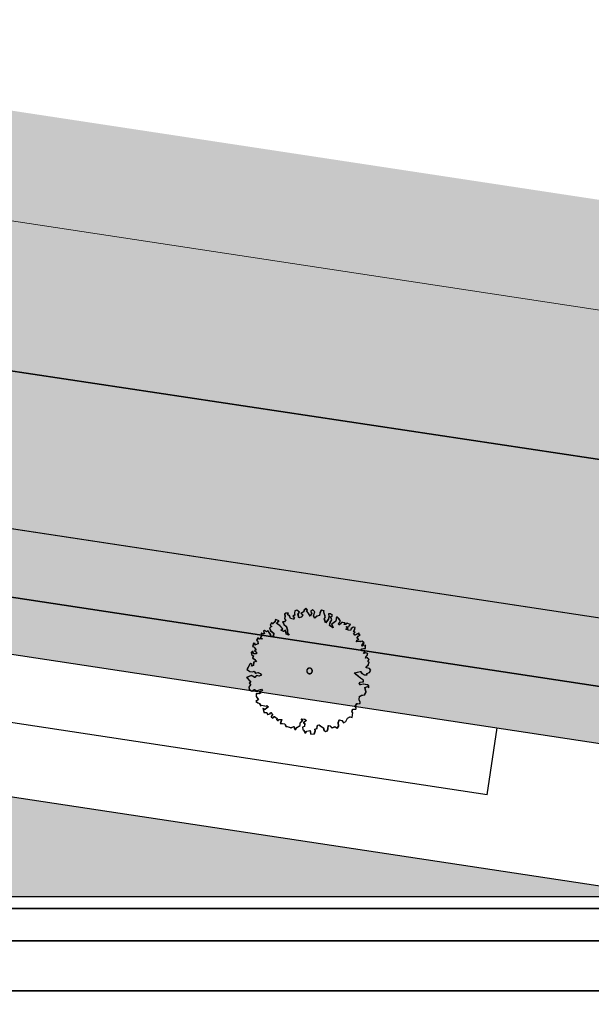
# Model space of a CAD drawing. Header units: metres. Extents: x -5203299 to 2078834, y 245743 to 5816291.
# Tile 230 of 256: x 366429 to 366455, y 5814220 to 5814263. Entities that reach past the tile are written whole.
import ezdxf

# ---------------------------------------------------------------- set-up
doc = ezdxf.new("R2010")
doc.units = ezdxf.units.M
doc.header["$LTSCALE"] = 0.5
for name, color, linetype, lineweight in [('02.02_Nutzung. Gebäude-Gewerbe Neubau', 7, 'Continuous', 9), ('2D-Schatten', 7, 'Continuous', 5), ('30 -39 Baustelle- Fläche', 7, 'Continuous', 15), ('99.04_Erschließung_VP-S-Borde-Kantenstein', 7, 'Continuous', 25), ('CS_XREF_Straßenpl-Bäume', 7, 'Continuous', 25), ('Keine', 7, 'Continuous', 9)]:
    doc.layers.add(name, color=color, linetype=linetype, lineweight=lineweight)
for name, color, linetype, lineweight, true_color in [('30 -34 Innenwände- 4 Türen_Fenster', 7, 'Continuous', 15, 0x9955ff), ('99.04_Erschließung_VP-S-Borde-Begrenzungslinie-Parkstände', 1, 'Continuous', 25, 0xff0000), ('99.04_Erschließung_VP-S-Farben-Gehweg-Betonsteinpflaster', 7, 'Continuous', 25, 0xffd6a8), ('99.04_Erschließung_VP-S-Farben-Grünflächen', 7, 'Continuous', 25, 0xc2e687), ('99.04_Erschließung_VP-S-Farben-Mulde', 7, 'Continuous', 25, 0xa8ffff), ('99.04_Gleisplanung VP 02_23-EB-1236L-A-FAHRKANTE', 150, 'Continuous', 35, 0x007fff), ('99.04_Gleisplanung VP 02_23-EB-1236R-A-FAHRKANTE', 150, 'Continuous', 35, 0x007fff), ('S-Baum', 7, 'Continuous', 25, 0x4c994c)]:
    doc.layers.add(name, color=color, linetype=linetype, lineweight=lineweight, true_color=true_color)

# ---------------------------------------------------------------- blocks, each defined once
blk = doc.blocks.new('Gruppe-12')
at = {"layer": 'S-Baum', "flags": 128}
blk.add_lwpolyline([(366444.987, 5814234.718), (366444.919, 5814234.721), (366444.841, 5814234.743), (366444.842, 5814234.791), (366444.933, 5814234.876), (366444.976, 5814234.99), (366444.929, 5814235.012), (366444.931, 5814235.06), (366444.969, 5814235.118), (366444.895, 5814235.18), (366444.815, 5814235.171), (366444.828, 5814235.21), (366444.9, 5814235.315), (366444.91, 5814235.383), (366444.823, 5814235.406), (366444.726, 5814235.381), (366444.786, 5814235.486), (366444.643, 5814235.499), (366444.634, 5814235.579), (366444.734, 5814235.595), (366444.81, 5814235.593), (366444.805, 5814235.7), (366444.826, 5814235.728), (366444.739, 5814235.751), (366444.658, 5814235.705), (366444.661, 5814235.782), (366444.743, 5814235.858), (366444.665, 5814235.92), (366444.586, 5814235.903), (366444.509, 5814235.906), (366444.41, 5814235.898), (366444.432, 5814235.968), (366444.512, 5814236.002), (366444.436, 5814236.075), (366444.507, 5814236.16), (366444.575, 5814236.186), (366444.52, 5814236.217), (366444.522, 5814236.284), (366444.433, 5814236.239), (366444.344, 5814236.194), (366444.276, 5814236.284), (366444.356, 5814236.321), (366444.289, 5814236.352), (366444.332, 5814236.438), (366444.355, 5814236.525), (366444.268, 5814236.548), (366444.186, 5814236.482), (366444.144, 5814236.405), (366444.056, 5814236.408), (366443.95, 5814236.451), (366444.031, 5814236.488), (366443.954, 5814236.57), (366444.073, 5814236.566), (366444.104, 5814236.641), (366444.164, 5814236.659), (366444.058, 5814236.693), (366443.988, 5814236.724), (366443.929, 5814236.667), (366443.87, 5814236.66), (366443.901, 5814236.735), (366443.805, 5814236.75), (366443.745, 5814236.752), (366443.704, 5814236.694), (366443.654, 5814236.648), (366443.596, 5814236.698), (366443.658, 5814236.755), (366443.699, 5814236.813), (366443.635, 5814236.911), (366443.55, 5814237.002), (366443.518, 5814236.963), (366443.493, 5814236.809), (366443.402, 5814236.733), (366443.313, 5814236.679), (366443.366, 5814236.51), (366443.215, 5814236.623), (366443.248, 5814236.769), (366443.319, 5814236.874), (366443.267, 5814237.003), (366443.346, 5814237.068), (366443.26, 5814237.139), (366443.173, 5814237.142), (366443.189, 5814237.026), (366443.165, 5814236.908), (366443.043, 5814236.736), (366442.99, 5814236.914), (366443.032, 5814237.011), (366442.96, 5814237.217), (366442.973, 5814237.265), (366442.855, 5814237.3), (366442.795, 5814237.195), (366442.771, 5814237.068), (366442.662, 5814237.032), (366442.561, 5814236.948), (366442.505, 5814237.049), (366442.562, 5814237.231), (366442.477, 5814237.313), (366442.376, 5814237.257), (366442.421, 5814237.159), (366442.368, 5814237.034), (366442.266, 5814237.181), (366442.2, 5814237.254), (366442.231, 5814237.321), (366442.165, 5814237.383), (366442.086, 5814237.306), (366442.072, 5814237.219), (366441.954, 5814237.164), (366442.039, 5814237.082), (366441.956, 5814236.988), (366441.859, 5814236.963), (366441.817, 5814237.117), (366441.814, 5814237.12), (366441.887, 5814237.214), (366441.763, 5814237.306), (366441.674, 5814237.272), (366441.659, 5814237.165), (366441.668, 5814237.077), (366441.595, 5814237.029), (366441.664, 5814236.978), (366441.611, 5814236.901), (366441.487, 5814236.936), (366441.432, 5814237.065), (366441.354, 5814237.096), (366441.396, 5814237.174), (366441.28, 5814237.167), (366441.228, 5814237.12), (366441.244, 5814237.021), (366441.221, 5814236.934), (366441.269, 5814236.836), (366441.216, 5814236.79), (366441.14, 5814236.781), (366441.193, 5814236.672), (366441.297, 5814236.572), (366441.343, 5814236.423), (366441.347, 5814236.296), (366441.422, 5814236.186), (366441.297, 5814236.238), (366441.263, 5814236.406), (366441.182, 5814236.35), (366441.068, 5814236.413), (366441.138, 5814236.478), (366441.007, 5814236.619), (366440.874, 5814236.702), (366440.974, 5814236.826), (366440.82, 5814236.88), (366440.797, 5814236.784), (366440.695, 5814236.689), (366440.64, 5814236.739), (366440.586, 5814236.633), (366440.654, 5814236.574), (366440.553, 5814236.518), (366440.608, 5814236.38), (366440.741, 5814236.277), (366440.728, 5814236.15), (366440.62, 5814236.134), (366440.592, 5814236.242), (366440.482, 5814236.404), (366440.42, 5814236.336), (366440.334, 5814236.398), (366440.286, 5814236.38), (366440.321, 5814236.251), (366440.261, 5814236.245), (366440.194, 5814236.276), (366440.192, 5814236.208), (366440.189, 5814236.129), (366440.148, 5814236.093), (366440.234, 5814236.022), (366440.106, 5814236.007), (366440.04, 5814236.077), (366439.989, 5814235.971), (366440.035, 5814235.93), (366440.042, 5814235.803), (366439.902, 5814235.748), (366439.915, 5814235.818), (366439.845, 5814235.838), (366439.804, 5814235.695), (366439.87, 5814235.653), (366439.954, 5814235.542), (366439.893, 5814235.496), (366439.979, 5814235.443), (366439.968, 5814235.367), (366439.849, 5814235.371), (366439.805, 5814235.48), (366439.744, 5814235.422), (366439.752, 5814235.334), (366439.838, 5814235.272), (366439.806, 5814235.185), (366439.892, 5814235.115), (366439.976, 5814235.004), (366439.948, 5814235.017), (366439.848, 5814234.989), (366439.843, 5814234.853), (366439.763, 5814234.816), (366439.785, 5814234.883), (366439.719, 5814234.934), (366439.678, 5814234.907), (366439.554, 5814234.668), (366439.678, 5814234.576), (366439.813, 5814234.56), (366439.874, 5814234.589), (366439.928, 5814234.508), (366440.047, 5814234.532), (366440.142, 5814234.492), (366440.199, 5814234.419), (366440.09, 5814234.375), (366439.975, 5814234.407), (366439.893, 5814234.314), (366439.835, 5814234.355), (366439.748, 5814234.398), (366439.542, 5814234.314), (366439.635, 5814234.215), (366439.72, 5814234.133), (366439.661, 5814234.067), (366439.715, 5814233.997), (366439.635, 5814233.884), (366439.66, 5814233.784), (366439.773, 5814233.701), (366439.883, 5814233.777), (366439.989, 5814233.725), (366440.109, 5814233.769), (366440.198, 5814233.794), (366440.244, 5814233.736), (366440.106, 5814233.673), (366440.163, 5814233.612), (366440.092, 5814233.583), (366439.968, 5814233.607), (366439.963, 5814233.471), (366440.055, 5814233.332), (366439.956, 5814233.256), (366440.042, 5814233.194), (366440.117, 5814233.155), (366440.153, 5814233.055), (366440.213, 5814233.081), (366440.34, 5814233.06), (366440.407, 5814233.046), (366440.437, 5814233.073), (366440.503, 5814233.014), (366440.351, 5814232.901), (366440.265, 5814232.943), (366440.31, 5814232.766), (366440.426, 5814232.762), (366440.471, 5814232.673), (366440.579, 5814232.698), (366440.613, 5814232.765), (366440.698, 5814232.674), (366440.626, 5814232.58), (366440.626, 5814232.569), (366440.7, 5814232.51), (366440.771, 5814232.584), (366440.887, 5814232.503), (366440.874, 5814232.445), (366440.931, 5814232.394), (366440.962, 5814232.45), (366441.089, 5814232.457), (366441.035, 5814232.272), (366441.131, 5814232.269), (366441.23, 5814232.266), (366441.248, 5814232.208), (366441.285, 5814232.148), (366441.333, 5814232.135), (366441.488, 5814232.101), (366441.506, 5814232.072), (366441.527, 5814232.091), (366441.636, 5814232.144), (366441.661, 5814232.036), (366441.699, 5814231.986), (366441.762, 5814232.092), (366441.912, 5814232.186), (366441.915, 5814232.282), (366442.027, 5814232.405), (366441.959, 5814232.476), (366442.117, 5814232.47), (366442.191, 5814232.4), (366442.052, 5814232.306), (366442.11, 5814232.267), (366442.106, 5814232.148), (366442.017, 5814232.111), (366442.031, 5814232.015), (366442.069, 5814231.974), (366442.144, 5814231.844), (366442.206, 5814231.93), (366442.352, 5814231.964), (366442.386, 5814231.796), (366442.542, 5814231.822), (366442.586, 5814231.948), (366442.569, 5814232.016), (366442.658, 5814232.053), (366442.682, 5814232.196), (366442.751, 5814232.214), (366442.809, 5814232.172), (366442.942, 5814232.08), (366442.969, 5814231.983), (366443.035, 5814231.921), (366443.116, 5814231.95), (366443.147, 5814232.036), (366443.161, 5814232.192), (366443.239, 5814232.178), (366443.324, 5814232.087), (366443.461, 5814232.133), (366443.558, 5814232.071), (366443.621, 5814232.156), (366443.607, 5814232.324), (366443.647, 5814232.43), (366443.765, 5814232.406), (366443.838, 5814232.304), (366443.939, 5814232.36), (366444.012, 5814232.505), (366444.121, 5814232.569), (366444.22, 5814232.546), (366444.247, 5814232.76), (366444.208, 5814232.77), (366444.241, 5814232.916), (366444.3, 5814232.914), (366444.376, 5814232.903), (366444.397, 5814232.93), (366444.397, 5814232.939), (366444.364, 5814233.048), (366444.436, 5814233.164), (366444.472, 5814233.151), (366444.572, 5814233.159), (366444.574, 5814233.219), (366444.529, 5814233.316), (366444.543, 5814233.491), (366444.574, 5814233.49), (366444.644, 5814233.536), (366444.692, 5814233.526), (366444.772, 5814233.551), (366444.833, 5814233.677), (366444.791, 5814233.865), (366444.9, 5814233.909), (366444.958, 5814233.859), (366444.961, 5814233.947), (366444.894, 5814233.989), (366444.717, 5814234.014), (366444.58, 5814233.988), (366444.534, 5814234.049), (366444.576, 5814234.107), (366444.712, 5814234.122), (366444.723, 5814234.198), (366444.601, 5814234.27), (366444.372, 5814234.456), (366444.315, 5814234.526), (366444.58, 5814234.574), (366444.657, 5814234.495), (366444.762, 5814234.432), (366444.878, 5814234.439), (366444.872, 5814234.496), (366444.872, 5814234.496), (366444.989, 5814234.54), (366445.041, 5814234.637)], close=True, dxfattribs=at)
at = {"layer": 'S-Baum'}
blk.add_rational_spline([(366442.298, 5814234.487), (366442.06, 5814234.551), (366442.124, 5814234.789), (366442.362, 5814234.725), (366442.6, 5814234.661), (366442.536, 5814234.424), (366442.298, 5814234.487)], [1, 0.333333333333, 0.333333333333, 1, 0.333333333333, 0.333333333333, 1], degree=3, knots=[0, 0, 0, 0, 0.5, 0.5, 0.5, 1, 1, 1, 1], dxfattribs=at)
blk = doc.blocks.new('_25-01-10_187 KRA_CS_LP4_Außenanlagenplan (3D)')
at = {"layer": 'CS_XREF_Straßenpl-Bäume'}
blk.add_blockref('Gruppe-12', (0, 0), dxfattribs=at)
blk = doc.blocks.new('Gruppe-447')
at = {"layer": 'S-Baum', "flags": 128}
blk.add_lwpolyline([(-147.824, 29.011), (-147.892, 29.013), (-147.971, 29.035), (-147.969, 29.083), (-147.879, 29.168), (-147.835, 29.283), (-147.882, 29.304), (-147.881, 29.352), (-147.842, 29.41), (-147.916, 29.472), (-147.996, 29.463), (-147.983, 29.503), (-147.912, 29.608), (-147.901, 29.675), (-147.988, 29.698), (-148.085, 29.673), (-148.025, 29.778), (-148.169, 29.792), (-148.177, 29.871), (-148.078, 29.888), (-148.001, 29.885), (-148.006, 29.993), (-147.985, 30.02), (-148.072, 30.043), (-148.153, 29.998), (-148.151, 30.074), (-148.069, 30.151), (-148.146, 30.213), (-148.226, 30.196), (-148.302, 30.198), (-148.401, 30.19), (-148.379, 30.26), (-148.299, 30.294), (-148.376, 30.368), (-148.305, 30.453), (-148.236, 30.479), (-148.292, 30.509), (-148.289, 30.577), (-148.379, 30.532), (-148.468, 30.487), (-148.535, 30.577), (-148.455, 30.614), (-148.522, 30.644), (-148.479, 30.73), (-148.457, 30.817), (-148.544, 30.84), (-148.625, 30.775), (-148.667, 30.697), (-148.755, 30.7), (-148.861, 30.743), (-148.78, 30.78), (-148.857, 30.862), (-148.738, 30.858), (-148.707, 30.933), (-148.647, 30.951), (-148.754, 30.986), (-148.823, 31.016), (-148.882, 30.959), (-148.942, 30.953), (-148.911, 31.028), (-149.007, 31.042), (-149.066, 31.044), (-149.107, 30.986), (-149.157, 30.94), (-149.215, 30.99), (-149.154, 31.047), (-149.112, 31.105), (-149.177, 31.204), (-149.261, 31.294), (-149.294, 31.256), (-149.319, 31.101), (-149.409, 31.025), (-149.499, 30.971), (-149.445, 30.803), (-149.597, 30.915), (-149.563, 31.061), (-149.492, 31.166), (-149.544, 31.296), (-149.466, 31.361), (-149.551, 31.432), (-149.639, 31.435), (-149.623, 31.318), (-149.646, 31.2), (-149.768, 31.029), (-149.822, 31.206), (-149.779, 31.303), (-149.851, 31.51), (-149.838, 31.557), (-149.956, 31.592), (-150.016, 31.487), (-150.04, 31.36), (-150.149, 31.325), (-150.251, 31.24), (-150.307, 31.341), (-150.25, 31.523), (-150.335, 31.605), (-150.436, 31.549), (-150.391, 31.452), (-150.443, 31.326), (-150.546, 31.474), (-150.611, 31.547), (-150.581, 31.614), (-150.646, 31.675), (-150.725, 31.599), (-150.74, 31.511), (-150.858, 31.456), (-150.773, 31.374), (-150.855, 31.281), (-150.952, 31.256), (-150.994, 31.409), (-150.998, 31.413), (-150.924, 31.506), (-151.048, 31.598), (-151.137, 31.565), (-151.152, 31.458), (-151.144, 31.37), (-151.216, 31.321), (-151.147, 31.271), (-151.201, 31.193), (-151.324, 31.229), (-151.379, 31.358), (-151.457, 31.389), (-151.415, 31.466), (-151.531, 31.459), (-151.584, 31.413), (-151.567, 31.313), (-151.59, 31.226), (-151.542, 31.128), (-151.595, 31.082), (-151.672, 31.073), (-151.619, 30.964), (-151.515, 30.864), (-151.469, 30.716), (-151.464, 30.588), (-151.389, 30.478), (-151.515, 30.531), (-151.548, 30.699), (-151.63, 30.642), (-151.744, 30.705), (-151.673, 30.771), (-151.804, 30.911), (-151.937, 30.995), (-151.837, 31.119), (-151.991, 31.172), (-152.014, 31.077), (-152.116, 30.981), (-152.171, 31.031), (-152.226, 30.925), (-152.157, 30.866), (-152.258, 30.81), (-152.203, 30.673), (-152.071, 30.569), (-152.084, 30.442), (-152.192, 30.426), (-152.219, 30.535), (-152.33, 30.697), (-152.391, 30.628), (-152.477, 30.691), (-152.526, 30.672), (-152.491, 30.544), (-152.55, 30.537), (-152.617, 30.568), (-152.619, 30.5), (-152.622, 30.421), (-152.663, 30.386), (-152.578, 30.315), (-152.705, 30.299), (-152.771, 30.369), (-152.823, 30.264), (-152.776, 30.223), (-152.769, 30.095), (-152.91, 30.04), (-152.896, 30.111), (-152.966, 30.13), (-153.008, 29.987), (-152.941, 29.945), (-152.857, 29.835), (-152.918, 29.789), (-152.832, 29.735), (-152.843, 29.659), (-152.962, 29.663), (-153.006, 29.772), (-153.068, 29.715), (-153.059, 29.627), (-152.974, 29.564), (-153.005, 29.478), (-152.92, 29.407), (-152.836, 29.297), (-152.863, 29.309), (-152.964, 29.281), (-152.968, 29.145), (-153.049, 29.109), (-153.027, 29.176), (-153.093, 29.226), (-153.133, 29.199), (-153.257, 28.96), (-153.133, 28.868), (-152.998, 28.852), (-152.937, 28.881), (-152.884, 28.8), (-152.764, 28.825), (-152.669, 28.785), (-152.612, 28.712), (-152.721, 28.667), (-152.836, 28.7), (-152.919, 28.606), (-152.977, 28.648), (-153.063, 28.69), (-153.269, 28.607), (-153.177, 28.508), (-153.092, 28.425), (-153.15, 28.36), (-153.096, 28.29), (-153.176, 28.177), (-153.152, 28.077), (-153.038, 27.994), (-152.928, 28.069), (-152.822, 28.017), (-152.702, 28.061), (-152.613, 28.087), (-152.567, 28.029), (-152.705, 27.965), (-152.648, 27.904), (-152.72, 27.875), (-152.843, 27.899), (-152.848, 27.764), (-152.757, 27.625), (-152.855, 27.549), (-152.77, 27.487), (-152.695, 27.447), (-152.658, 27.347), (-152.598, 27.373), (-152.471, 27.352), (-152.404, 27.338), (-152.375, 27.366), (-152.309, 27.307), (-152.46, 27.193), (-152.546, 27.236), (-152.501, 27.059), (-152.385, 27.055), (-152.34, 26.966), (-152.232, 26.99), (-152.198, 27.057), (-152.114, 26.966), (-152.185, 26.873), (-152.185, 26.861), (-152.111, 26.802), (-152.04, 26.876), (-151.924, 26.796), (-151.938, 26.737), (-151.88, 26.687), (-151.85, 26.742), (-151.722, 26.749), (-151.776, 26.565), (-151.68, 26.561), (-151.581, 26.558), (-151.563, 26.501), (-151.526, 26.44), (-151.478, 26.427), (-151.324, 26.394), (-151.305, 26.365), (-151.284, 26.384), (-151.175, 26.437), (-151.15, 26.328), (-151.112, 26.279), (-151.049, 26.384), (-150.899, 26.478), (-150.896, 26.574), (-150.784, 26.698), (-150.852, 26.768), (-150.694, 26.763), (-150.62, 26.692), (-150.759, 26.598), (-150.701, 26.559), (-150.705, 26.44), (-150.794, 26.404), (-150.78, 26.307), (-150.742, 26.266), (-150.667, 26.136), (-150.605, 26.222), (-150.459, 26.257), (-150.425, 26.089), (-150.269, 26.114), (-150.225, 26.24), (-150.243, 26.309), (-150.154, 26.345), (-150.129, 26.489), (-150.06, 26.506), (-150.002, 26.465), (-149.87, 26.373), (-149.842, 26.275), (-149.776, 26.214), (-149.696, 26.242), (-149.664, 26.329), (-149.651, 26.484), (-149.572, 26.47), (-149.487, 26.379), (-149.35, 26.426), (-149.253, 26.363), (-149.191, 26.449), (-149.205, 26.616), (-149.164, 26.722), (-149.046, 26.698), (-148.973, 26.597), (-148.872, 26.653), (-148.8, 26.797), (-148.69, 26.862), (-148.592, 26.838), (-148.564, 27.053), (-148.604, 27.062), (-148.57, 27.208), (-148.511, 27.206), (-148.435, 27.195), (-148.414, 27.223), (-148.414, 27.231), (-148.447, 27.34), (-148.375, 27.456), (-148.339, 27.444), (-148.24, 27.452), (-148.238, 27.511), (-148.282, 27.609), (-148.268, 27.784), (-148.237, 27.783), (-148.167, 27.828), (-148.12, 27.818), (-148.039, 27.844), (-147.979, 27.969), (-148.02, 28.157), (-147.911, 28.202), (-147.854, 28.152), (-147.851, 28.239), (-147.917, 28.281), (-148.095, 28.307), (-148.231, 28.28), (-148.277, 28.341), (-148.236, 28.399), (-148.099, 28.415), (-148.088, 28.491), (-148.21, 28.563), (-148.439, 28.749), (-148.496, 28.818), (-148.231, 28.866), (-148.155, 28.787), (-148.049, 28.724), (-147.933, 28.731), (-147.94, 28.788), (-147.94, 28.788), (-147.822, 28.832), (-147.771, 28.93)], close=True, dxfattribs=at)
at = {"layer": 'S-Baum'}
blk.add_rational_spline([(-150.513, 28.78), (-150.751, 28.843), (-150.687, 29.081), (-150.449, 29.018), (-150.212, 28.954), (-150.275, 28.716), (-150.513, 28.78)], [1, 0.333333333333, 0.333333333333, 1, 0.333333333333, 0.333333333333, 1], degree=3, knots=[0, 0, 0, 0, 0.5, 0.5, 0.5, 1, 1, 1, 1], dxfattribs=at)
blk = doc.blocks.new('_23-07-06_Massenplan_TB_Weiterführende Schule (3D)')
at = {"layer": '02.02_Nutzung. Gebäude-Gewerbe Neubau', "linetype": 'Continuous', "lineweight": 0}
blk.add_hatch(color=9, dxfattribs=at).paths.add_polyline_path([(-115.411, 43.928), (-131.126, 43.915), (-137.412, 44.869), (-185.418, 52.158), (-185.406, 38.499), (-132.138, 30.414), (-115.399, 30.428)])
at = {"layer": '2D-Schatten', "linetype": 'Continuous', "lineweight": 0, "transparency": 33554457}
blk.add_hatch(color=7, dxfattribs=at).paths.add_polyline_path([(-193.941, 78.86), (-191.818, 78.862), (-191.818, 55.771), (-185.42, 54.713), (-185.432, 68.869), (-183.309, 68.871), (-183.299, 56.723), (-137.416, 49.757), (-137.414, 47.184), (-130.15, 45.95), (-115.412, 45.95), (-115.418, 52.928), (-137.418, 52.91), (-135.297, 55.031), (-113.297, 55.05), (-113.291, 48.169), (-111.168, 48.171), (-111.157, 34.671), (-115.399, 30.428), (-115.411, 43.928), (-131.126, 43.915), (-185.418, 52.158), (-185.418, 52.158), (-193.915, 53.448)])
at = {"layer": '99.04_Erschließung_VP-S-Farben-Gehweg-Betonsteinpflaster', "linetype": 'Continuous', "lineweight": 0, "true_color": 0xffd6a8}
h = blk.add_hatch(color=41, dxfattribs=at)
edge = h.paths.add_edge_path()
edge.add_line((-110.137, 30.4), (-132.045, 30.4))
edge.add_line((-132.045, 30.4), (-219.411, 43.661))
edge.add_line((-219.411, 43.661), (-219.408, 40.626))
edge.add_line((-219.408, 40.626), (-119.102, 25.401))
edge.add_arc((-112.461, 69.15), 44.25, 261.3692, 270)
edge.add_line((-112.461, 24.9), (-110.137, 24.9))
edge.add_line((-110.137, 24.9), (-110.137, 30.4))
at = {"layer": '99.04_Erschließung_VP-S-Farben-Grünflächen', "linetype": 'Continuous', "lineweight": 0, "true_color": 0xc2e687}
blk.add_hatch(color=71, dxfattribs=at).paths.add_polyline_path([(-204.387, 29.462), (-204.387, 18.888), (-110.137, 18.888), (-110.137, 19.15), (-136.225, 19.15)])
at = {"layer": '99.04_Erschließung_VP-S-Farben-Mulde', "linetype": 'Continuous', "lineweight": 0, "true_color": 0xa8ffff}
h = blk.add_hatch(color=131, dxfattribs=at)
edge = h.paths.add_edge_path()
edge.add_line((-219.408, 40.626), (-219.406, 38.097))
edge.add_line((-219.406, 38.097), (-119.477, 22.929))
edge.add_arc((-112.461, 69.15), 46.75, 261.3692, 270)
edge.add_line((-112.461, 22.4), (-110.137, 22.4))
edge.add_line((-110.137, 22.4), (-110.137, 24.9))
edge.add_line((-110.137, 24.9), (-112.461, 24.9))
edge.add_line((-112.461, 24.9), (-112.461, 24.9))
edge.add_arc((-112.428, 69.59), 44.69, 261.4117, 269.9574, ccw=False)
edge.add_line((-119.102, 25.401), (-119.102, 25.401))
edge.add_line((-119.102, 25.401), (-219.408, 40.626))
h = blk.add_hatch(color=131, dxfattribs=at)
edge = h.paths.add_edge_path()
edge.add_line((-219.408, 40.626), (-219.406, 38.097))
edge.add_line((-219.406, 38.097), (-119.477, 22.929))
edge.add_arc((-112.461, 69.15), 46.75, 261.3692, 270)
edge.add_line((-112.461, 22.4), (-110.137, 22.4))
edge.add_line((-110.137, 22.4), (-110.137, 24.9))
edge.add_line((-110.137, 24.9), (-112.461, 24.9))
edge.add_arc((-112.428, 69.59), 44.69, 261.4117, 269.9574, ccw=False)
edge.add_line((-119.102, 25.401), (-219.408, 40.626))
at = {"layer": '02.02_Nutzung. Gebäude-Gewerbe Neubau', "flags": 128}
blk.add_lwpolyline([(-115.411, 43.928), (-131.126, 43.915), (-137.412, 44.869), (-185.418, 52.158), (-185.406, 38.499), (-132.138, 30.414), (-115.399, 30.428)], close=True, dxfattribs=at)
at = {"layer": '99.04_Erschließung_VP-S-Borde-Begrenzungslinie-Parkstände'}
for q in [(-187.089, 30.158), (-142.149, 26.371)]:
    blk.add_line((-142.599, 23.405), q, dxfattribs=at)
at = {"layer": '99.04_Erschließung_VP-S-Borde-Kantenstein', "lineweight": 9}
for p, q in [((-132.045, 30.4), (-219.411, 43.661)), ((-119.102, 25.401), (-219.408, 40.626))]:
    blk.add_line(p, q, dxfattribs=at)
at = {"layer": '99.04_Erschließung_VP-S-Farben-Gehweg-Betonsteinpflaster', "flags": 128}
blk.add_lwpolyline([(-110.137, 30.4), (-132.045, 30.4), (-219.411, 43.661), (-219.408, 40.626), (-119.102, 25.401, 0.037677), (-112.461, 24.9), (-110.137, 24.9)], format="xyb", close=True, dxfattribs=at)
at = {"layer": '99.04_Erschließung_VP-S-Farben-Grünflächen', "flags": 128}
blk.add_lwpolyline([(-204.387, 29.462), (-204.387, 18.888), (-110.137, 18.888), (-110.137, 19.15), (-136.225, 19.15)], close=True, dxfattribs=at)
at = {"layer": '99.04_Erschließung_VP-S-Farben-Mulde', "flags": 128}
for points in [[(-219.408, 40.626), (-219.406, 38.097), (-119.477, 22.929, 0.037677), (-112.461, 22.4), (-110.137, 22.4), (-110.137, 24.9), (-112.461, 24.9), (-112.461, 24.9, -0.037305), (-119.102, 25.401), (-119.102, 25.401)], [(-219.408, 40.626), (-219.406, 38.097), (-119.477, 22.929, 0.037677), (-112.461, 22.4), (-110.137, 22.4), (-110.137, 24.9), (-112.461, 24.9, -0.037305), (-119.102, 25.401)]]:
    blk.add_lwpolyline(points, format="xyb", close=True, dxfattribs=at)
at = {"layer": '99.04_Gleisplanung VP 02_23-EB-1236L-A-FAHRKANTE', "flags": 128}
blk.add_lwpolyline([(562.055, 14.664), (-195.677, 14.713, -0.005965), (-243.369, 15.285), (-544.421, 22.489)], format="xyb", dxfattribs=at)
at = {"layer": '99.04_Gleisplanung VP 02_23-EB-1236R-A-FAHRKANTE', "flags": 128}
for points in [[(563.016, 18.313), (-195.633, 18.362), (-195.633, 18.362, -0.005965), (-243.325, 18.934), (-544.406, 26.139)], [(563.016, 16.878), (-195.633, 16.927, -0.005965), (-243.36, 17.5), (-544.44, 24.705)]]:
    blk.add_lwpolyline(points, format="xyb", dxfattribs=at)
at = {"layer": 'S-Baum'}
blk.add_blockref('Gruppe-447', (0, 0), dxfattribs=at)
blk = doc.blocks.new('Gruppe-12170')
at = {"layer": '30 -39 Baustelle- Fläche', "color": 171, "linetype": 'Continuous', "lineweight": 35, "true_color": 0x7f7fff, "flags": 128}
blk.add_lwpolyline([(-63.576, 37.5), (-132.5, 37.5), (-219.136, 50.542)], dxfattribs=at)
blk = doc.blocks.new('_BE Phase 5 (3D)')
at = {"layer": 'Keine', "color": 7}
blk.add_blockref('Gruppe-12170', (0, 0), dxfattribs=at)

msp = doc.modelspace()

# ---------------------------------------------------------------- block references
at = {"layer": '30 -34 Innenwände- 4 Türen_Fenster', "color": 1}
msp.add_blockref('_25-01-10_187 KRA_CS_LP4_Außenanlagenplan (3D)', (0, 0), dxfattribs=at)

# ---------------------------------------------------------------- next in the draw order: block references
at = {"layer": 'Keine', "color": 1}
msp.add_blockref('_23-07-06_Massenplan_TB_Weiterführende Schule (3D)', (366592.803, 5814205.708), dxfattribs=at)

# ---------------------------------------------------------------- next in the draw order: block references
msp.add_blockref('_BE Phase 5 (3D)', (366592.803, 5814205.708), dxfattribs=at)

doc.saveas('drawing.dxf')
